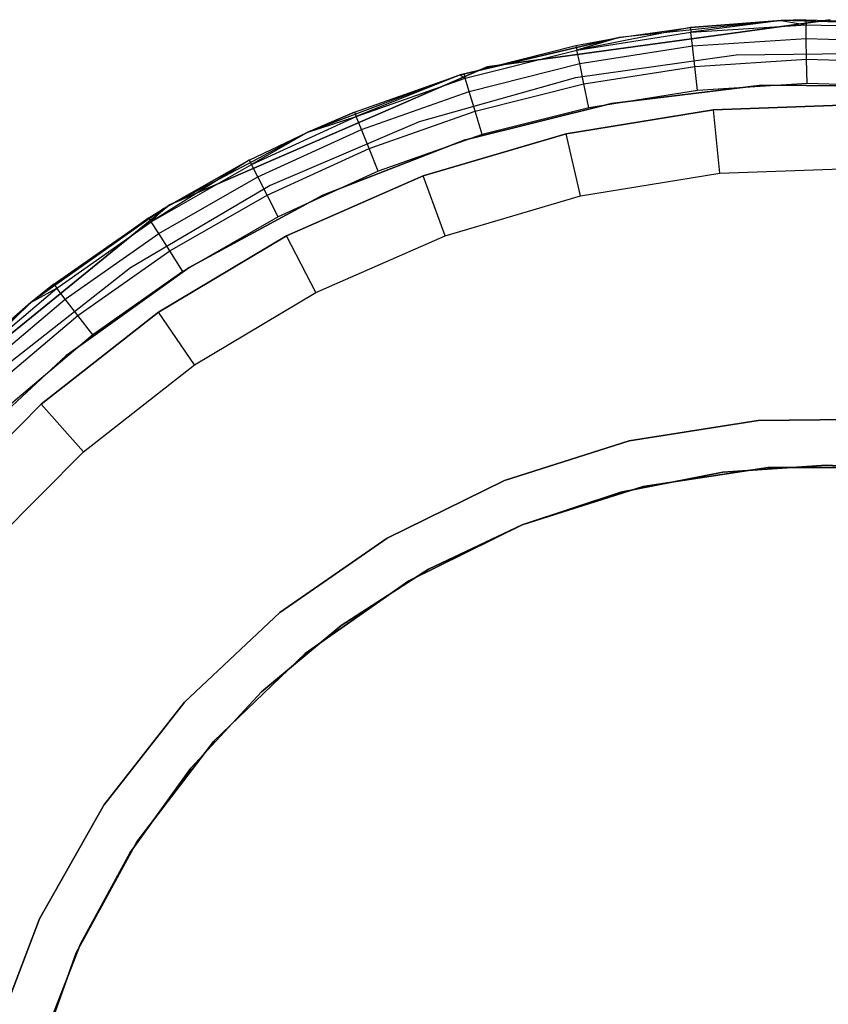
# Model space of a CAD drawing. Extents: x 0.1 to 15.8, y -7.9 to 7.9.
# Tile 13 of 17: x 6.9 to 8, y 0.4 to 1.6. Entities that reach past the tile are written whole.
import ezdxf

# ---------------------------------------------------------------- set-up
doc = ezdxf.new("R2010")
doc.units = 0
doc.header["$MEASUREMENT"] = 0
doc.layers.get('0').update_dxf_attribs({"color": 13, "linetype": 'CONTINUOUS'})

# ---------------------------------------------------------------- blocks, each defined once
blk = doc.blocks.new('CZ_0022__330X330X1200_PM_2')
at = {"color": 0}
for p, q in [((7.5279, 1.5164, 0.805), (7.9528, 1.5748, 0.805)), ((7.9528, 1.5748, 0.7263), (7.5279, 1.5164, 0.7263)), ((7.9528, 1.5748, 0.7263), (7.5279, 1.5164, 0.7263)), ((7.5279, 1.5164, 0.805), (7.9528, 1.5748, 0.805)), ((7.8919, 1.5736, 0.7263), (7.6912, 1.5529, 0.7263)), ((7.8919, 1.5736, 0.7263), (7.6912, 1.5529, 0.7263)), ((7.8919, 1.5736, 0.7263), (7.7796, 1.5653, 1.8287)), ((7.7796, 1.5653, 1.8287), (7.8919, 1.5736, 1.8287)), ((7.8919, 1.5736, 0.7263), (7.7796, 1.5653, 1.8287)), ((7.7796, 1.5653, 1.8287), (7.8919, 1.5736, 1.8287)), ((7.8919, 1.5736, 1.8287), (7.7802, 1.5593, 1.8588)), ((7.8919, 1.5736, 1.8287), (7.7802, 1.5593, 1.8588)), ((7.8919, 1.5736, 1.8287), (7.9226, 1.5745, 1.8287)), ((7.9226, 1.5745, 1.8287), (7.8919, 1.5736, 0.7263)), ((7.9226, 1.5745, 1.8287), (7.8919, 1.5736, 0.7263)), ((7.8919, 1.5736, 1.8287), (7.9226, 1.5745, 1.8287)), ((7.8919, 1.5736, 1.8287), (7.8919, 1.5736, 0.7263)), ((7.8919, 1.5736, 1.8287), (7.8919, 1.5736, 0.7263)), ((8.0936, 1.5685, 0.7263), (7.8919, 1.5736, 0.7263)), ((8.0936, 1.5685, 0.7263), (7.8919, 1.5736, 0.7263)), ((7.8919, 1.5736, 1.8287), (7.9227, 1.5685, 1.8588)), ((7.8919, 1.5736, 1.8287), (7.9227, 1.5685, 1.8588)), ((7.9226, 1.5745, 1.8287), (8.0659, 1.5707, 1.8287)), ((7.9226, 1.5745, 1.8287), (8.0659, 1.5707, 1.8287)), ((7.9226, 1.5745, 1.8287), (7.9227, 1.5685, 1.8588)), ((7.9226, 1.5745, 1.8287), (7.9227, 1.5685, 1.8588)), ((7.7796, 1.5653, 1.8287), (7.6391, 1.5371, 1.8588)), ((7.7796, 1.5653, 1.8287), (7.6391, 1.5371, 1.8588)), ((7.6912, 1.5529, 0.7263), (7.7796, 1.5653, 1.8287)), ((7.6912, 1.5529, 0.7263), (7.7796, 1.5653, 1.8287)), ((7.6912, 1.5529, 1.8287), (7.7796, 1.5653, 1.8287)), ((7.6912, 1.5529, 1.8287), (7.7796, 1.5653, 1.8287)), ((7.7796, 1.5653, 1.8287), (7.7802, 1.5593, 1.8588)), ((7.7796, 1.5653, 1.8287), (7.7802, 1.5593, 1.8588)), ((7.7802, 1.5593, 1.8588), (7.9227, 1.5685, 1.8588)), ((7.7802, 1.5593, 1.8588), (7.9227, 1.5685, 1.8588)), ((7.9227, 1.5685, 1.8588), (8.0655, 1.5648, 1.8588)), ((7.9231, 1.5515, 1.8843), (7.9227, 1.5685, 1.8588)), ((7.9227, 1.5685, 1.8588), (8.0655, 1.5648, 1.8588)), ((7.9231, 1.5515, 1.8843), (7.9227, 1.5685, 1.8588)), ((7.4947, 1.5067, 1.8287), (7.6912, 1.5529, 0.7263)), ((7.6912, 1.5529, 0.7263), (7.4947, 1.5067, 0.7263)), ((7.4947, 1.5067, 1.8287), (7.6912, 1.5529, 0.7263)), ((7.6912, 1.5529, 0.7263), (7.4947, 1.5067, 0.7263)), ((7.4989, 1.508, 1.8287), (7.6912, 1.5529, 0.7263)), ((7.4989, 1.508, 1.8287), (7.6912, 1.5529, 0.7263)), ((7.6379, 1.543, 1.8287), (7.6912, 1.5529, 0.7263)), ((7.6379, 1.543, 1.8287), (7.6912, 1.5529, 0.7263)), ((7.6379, 1.543, 1.8287), (7.6912, 1.5529, 1.8287)), ((7.6379, 1.543, 1.8287), (7.6912, 1.5529, 1.8287)), ((7.6391, 1.5371, 1.8588), (7.7802, 1.5593, 1.8588)), ((7.6391, 1.5371, 1.8588), (7.7802, 1.5593, 1.8588)), ((7.6912, 1.5529, 1.8287), (7.6391, 1.5371, 1.8588)), ((7.6912, 1.5529, 1.8287), (7.6391, 1.5371, 1.8588)), ((7.6912, 1.5529, 0.7263), (7.6912, 1.5529, 1.8287)), ((7.6912, 1.5529, 0.7263), (7.6912, 1.5529, 1.8287)), ((7.7821, 1.5423, 1.8843), (7.7802, 1.5593, 1.8588)), ((7.7821, 1.5423, 1.8843), (7.7802, 1.5593, 1.8588)), ((7.7821, 1.5423, 1.8843), (7.9231, 1.5515, 1.8843)), ((7.7821, 1.5423, 1.8843), (7.9231, 1.5515, 1.8843)), ((7.9231, 1.5515, 1.8843), (8.0643, 1.5477, 1.8843)), ((7.9235, 1.5259, 1.9014), (7.9231, 1.5515, 1.8843)), ((7.9231, 1.5515, 1.8843), (8.0643, 1.5477, 1.8843)), ((7.9235, 1.5259, 1.9014), (7.9231, 1.5515, 1.8843)), ((7.4989, 1.508, 1.8287), (7.6379, 1.543, 1.8287)), ((7.4989, 1.508, 1.8287), (7.6379, 1.543, 1.8287)), ((7.5007, 1.5023, 1.8588), (7.6391, 1.5371, 1.8588)), ((7.5007, 1.5023, 1.8588), (7.6391, 1.5371, 1.8588)), ((7.6379, 1.543, 1.8287), (7.6391, 1.5371, 1.8588)), ((7.6379, 1.543, 1.8287), (7.6391, 1.5371, 1.8588)), ((7.6426, 1.5204, 1.8843), (7.6391, 1.5371, 1.8588)), ((7.6426, 1.5204, 1.8843), (7.6391, 1.5371, 1.8588)), ((7.6426, 1.5204, 1.8843), (7.7821, 1.5423, 1.8843)), ((7.6426, 1.5204, 1.8843), (7.7821, 1.5423, 1.8843)), ((7.7849, 1.5169, 1.9014), (7.7821, 1.5423, 1.8843)), ((7.7849, 1.5169, 1.9014), (7.7821, 1.5423, 1.8843)), ((7.8361, 1.531, 0.7263), (7.6373, 1.5027, 0.7263)), ((7.8361, 1.531, 0.7263), (7.6373, 1.5027, 0.7263)), ((7.8361, 1.531, 1.868), (7.6373, 1.5027, 1.868)), ((7.8361, 1.531, 1.868), (7.6373, 1.5027, 1.868)), ((7.7849, 1.5169, 1.9014), (7.9235, 1.5259, 1.9014)), ((7.7849, 1.5169, 1.9014), (7.9235, 1.5259, 1.9014)), ((8.0369, 1.5331, 0.7263), (7.8361, 1.531, 0.7263)), ((8.0369, 1.5331, 0.7263), (7.8361, 1.531, 0.7263)), ((8.0369, 1.5331, 1.868), (7.8361, 1.531, 1.868)), ((8.0369, 1.5331, 1.868), (7.8361, 1.531, 1.868)), ((7.8361, 1.531, 0.7263), (7.8361, 1.531, 1.868)), ((7.8361, 1.531, 0.7263), (7.8361, 1.531, 1.868)), ((7.9235, 1.5259, 1.9014), (8.0624, 1.5222, 1.9014)), ((7.9241, 1.4958, 1.9074), (7.9235, 1.5259, 1.9014)), ((7.9235, 1.5259, 1.9014), (8.0624, 1.5222, 1.9014)), ((7.9241, 1.4958, 1.9074), (7.9235, 1.5259, 1.9014)), ((7.1345, 1.3455, 0.805), (7.5279, 1.5164, 0.805)), ((7.5279, 1.5164, 0.7263), (7.1345, 1.3455, 0.7263)), ((7.5279, 1.5164, 0.7263), (7.1345, 1.3455, 0.7263)), ((7.1345, 1.3455, 0.805), (7.5279, 1.5164, 0.805)), ((7.5056, 1.4859, 1.8843), (7.6426, 1.5204, 1.8843)), ((7.5056, 1.4859, 1.8843), (7.6426, 1.5204, 1.8843)), ((7.5279, 1.5164, 0.7263), (7.5279, 1.5164, 0.805)), ((7.5279, 1.5164, 0.7263), (7.5279, 1.5164, 0.805)), ((7.6477, 1.4954, 1.9014), (7.6426, 1.5204, 1.8843)), ((7.6477, 1.4954, 1.9014), (7.6426, 1.5204, 1.8843)), ((7.6477, 1.4954, 1.9014), (7.7849, 1.5169, 1.9014)), ((7.6477, 1.4954, 1.9014), (7.7849, 1.5169, 1.9014)), ((7.7882, 1.487, 1.9074), (7.7849, 1.5169, 1.9014)), ((7.7882, 1.487, 1.9074), (7.7849, 1.5169, 1.9014)), ((7.4947, 1.5067, 0.7263), (7.3058, 1.4358, 0.7263)), ((7.4947, 1.5067, 0.7263), (7.3058, 1.4358, 0.7263)), ((7.3637, 1.4605, 1.8287), (7.4947, 1.5067, 0.7263)), ((7.3637, 1.4605, 1.8287), (7.4947, 1.5067, 0.7263)), ((7.3637, 1.4605, 1.8287), (7.4947, 1.5067, 1.8287)), ((7.3637, 1.4605, 1.8287), (7.4947, 1.5067, 1.8287)), ((7.4947, 1.5067, 1.8287), (7.3659, 1.4549, 1.8588)), ((7.4947, 1.5067, 1.8287), (7.3659, 1.4549, 1.8588)), ((7.3659, 1.4549, 1.8588), (7.5007, 1.5023, 1.8588)), ((7.3659, 1.4549, 1.8588), (7.5007, 1.5023, 1.8588)), ((7.6373, 1.5027, 0.7263), (7.4438, 1.4486, 0.7263)), ((7.6373, 1.5027, 0.7263), (7.4438, 1.4486, 0.7263)), ((7.6373, 1.5027, 1.868), (7.4438, 1.4486, 1.868)), ((7.6373, 1.5027, 1.868), (7.4438, 1.4486, 1.868)), ((7.4947, 1.5067, 1.8287), (7.4989, 1.508, 1.8287)), ((7.4947, 1.5067, 1.8287), (7.4989, 1.508, 1.8287)), ((7.4947, 1.5067, 1.8287), (7.4947, 1.5067, 0.7263)), ((7.4947, 1.5067, 1.8287), (7.4947, 1.5067, 0.7263)), ((7.4947, 1.5067, 1.8287), (7.5007, 1.5023, 1.8588)), ((7.4947, 1.5067, 1.8287), (7.5007, 1.5023, 1.8588)), ((7.4989, 1.508, 1.8287), (7.5007, 1.5023, 1.8588)), ((7.4989, 1.508, 1.8287), (7.5007, 1.5023, 1.8588)), ((7.5056, 1.4859, 1.8843), (7.5007, 1.5023, 1.8588)), ((7.5056, 1.4859, 1.8843), (7.5007, 1.5023, 1.8588)), ((7.6373, 1.5027, 0.7263), (7.6373, 1.5027, 1.868)), ((7.6373, 1.5027, 0.7263), (7.6373, 1.5027, 1.868)), ((7.5129, 1.4615, 1.9014), (7.6477, 1.4954, 1.9014)), ((7.5129, 1.4615, 1.9014), (7.6477, 1.4954, 1.9014)), ((7.6537, 1.4659, 1.9074), (7.6477, 1.4954, 1.9014)), ((7.6537, 1.4659, 1.9074), (7.6477, 1.4954, 1.9014)), ((7.7882, 1.487, 1.9074), (7.6537, 1.4659, 1.9074)), ((7.7882, 1.487, 1.9074), (7.6537, 1.4659, 1.9074)), ((7.8682, 1.4937, 1.6754), (7.6817, 1.4713, 1.6754)), ((7.6817, 1.4713, 1.7147), (7.8682, 1.4937, 1.7147)), ((7.8682, 1.4937, 1.6754), (7.6817, 1.4713, 1.6754)), ((7.6817, 1.4713, 1.7147), (7.8682, 1.4937, 1.7147)), ((7.9241, 1.4958, 1.9074), (7.7882, 1.487, 1.9074)), ((7.9241, 1.4958, 1.9074), (7.7882, 1.487, 1.9074)), ((8.0561, 1.4925, 1.6754), (7.8682, 1.4937, 1.6754)), ((7.8682, 1.4937, 1.6754), (7.8682, 1.4937, 1.7147)), ((7.8682, 1.4937, 1.7147), (8.0561, 1.4925, 1.7147)), ((7.8682, 1.4937, 1.6754), (7.8682, 1.4937, 1.7147)), ((8.0561, 1.4925, 1.6754), (7.8682, 1.4937, 1.6754)), ((7.8682, 1.4937, 1.7147), (8.0561, 1.4925, 1.7147)), ((8.0603, 1.4922, 1.9074), (7.9241, 1.4958, 1.9074)), ((8.0603, 1.4922, 1.9074), (7.9241, 1.4958, 1.9074)), ((7.3723, 1.4391, 1.8843), (7.5056, 1.4859, 1.8843)), ((7.3723, 1.4391, 1.8843), (7.5056, 1.4859, 1.8843)), ((7.5129, 1.4615, 1.9014), (7.5056, 1.4859, 1.8843)), ((7.5129, 1.4615, 1.9014), (7.5056, 1.4859, 1.8843)), ((7.6817, 1.4713, 1.6754), (7.4994, 1.4257, 1.6754)), ((7.4994, 1.4257, 1.7147), (7.6817, 1.4713, 1.7147)), ((7.6817, 1.4713, 1.6754), (7.4994, 1.4257, 1.6754)), ((7.4994, 1.4257, 1.7147), (7.6817, 1.4713, 1.7147)), ((7.6537, 1.4659, 1.9074), (7.5216, 1.4326, 1.9074)), ((7.6537, 1.4659, 1.9074), (7.5216, 1.4326, 1.9074)), ((7.8082, 1.4634, 0.5927), (7.6259, 1.4337, 0.5927)), ((7.6259, 1.4337, 1.0651), (7.8082, 1.4634, 1.0651)), ((7.6259, 1.4337, 1.0651), (7.8082, 1.4634, 1.0651)), ((7.8082, 1.4634, 0.5927), (7.6259, 1.4337, 0.5927)), ((7.6817, 1.4713, 1.6754), (7.6817, 1.4713, 1.7147)), ((7.6817, 1.4713, 1.6754), (7.6817, 1.4713, 1.7147)), ((7.9927, 1.4699, 0.5927), (7.8082, 1.4634, 0.5927)), ((7.8082, 1.4634, 1.0651), (7.9927, 1.4699, 1.0651)), ((7.8082, 1.4634, 1.0651), (7.9927, 1.4699, 1.0651)), ((7.9927, 1.4699, 0.5927), (7.8082, 1.4634, 0.5927)), ((7.8082, 1.4634, 0.5927), (7.8082, 1.4634, 1.0651)), ((7.8082, 1.4634, 0.5927), (7.8082, 1.4634, 1.0651)), ((7.8159, 1.385, 0.5139), (7.8082, 1.4634, 0.5927)), ((7.8159, 1.385, 0.5139), (7.8082, 1.4634, 0.5927)), ((7.2361, 1.3955, 1.8588), (7.3659, 1.4549, 1.8588)), ((7.2361, 1.3955, 1.8588), (7.3659, 1.4549, 1.8588)), ((7.3058, 1.4358, 1.8287), (7.3637, 1.4605, 1.8287)), ((7.3637, 1.4605, 1.8287), (7.3058, 1.4358, 0.7263)), ((7.3637, 1.4605, 1.8287), (7.3058, 1.4358, 0.7263)), ((7.3058, 1.4358, 1.8287), (7.3637, 1.4605, 1.8287)), ((7.3058, 1.4358, 1.8287), (7.3659, 1.4549, 1.8588)), ((7.3058, 1.4358, 1.8287), (7.3659, 1.4549, 1.8588)), ((7.3637, 1.4605, 1.8287), (7.3659, 1.4549, 1.8588)), ((7.3637, 1.4605, 1.8287), (7.3659, 1.4549, 1.8588)), ((7.3723, 1.4391, 1.8843), (7.3659, 1.4549, 1.8588)), ((7.3723, 1.4391, 1.8843), (7.3659, 1.4549, 1.8588)), ((7.3819, 1.4154, 1.9014), (7.5129, 1.4615, 1.9014)), ((7.3819, 1.4154, 1.9014), (7.5129, 1.4615, 1.9014)), ((7.5216, 1.4326, 1.9074), (7.5129, 1.4615, 1.9014)), ((7.5216, 1.4326, 1.9074), (7.5129, 1.4615, 1.9014)), ((7.2439, 1.3803, 1.8843), (7.3723, 1.4391, 1.8843)), ((7.2439, 1.3803, 1.8843), (7.3723, 1.4391, 1.8843)), ((7.4438, 1.4486, 0.7263), (7.2591, 1.3698, 0.7263)), ((7.4438, 1.4486, 0.7263), (7.2591, 1.3698, 0.7263)), ((7.4438, 1.4486, 1.868), (7.2591, 1.3698, 1.868)), ((7.4438, 1.4486, 1.868), (7.2591, 1.3698, 1.868)), ((7.3819, 1.4154, 1.9014), (7.3723, 1.4391, 1.8843)), ((7.3819, 1.4154, 1.9014), (7.3723, 1.4391, 1.8843)), ((7.4438, 1.4486, 0.7263), (7.4438, 1.4486, 1.868)), ((7.4438, 1.4486, 0.7263), (7.4438, 1.4486, 1.868)), ((7.3058, 1.4358, 0.7263), (7.1275, 1.3413, 0.7263)), ((7.3058, 1.4358, 0.7263), (7.1275, 1.3413, 0.7263)), ((7.2333, 1.4009, 1.8287), (7.3058, 1.4358, 0.7263)), ((7.2333, 1.4009, 1.8287), (7.3058, 1.4358, 1.8287)), ((7.2333, 1.4009, 1.8287), (7.3058, 1.4358, 0.7263)), ((7.2333, 1.4009, 1.8287), (7.3058, 1.4358, 1.8287)), ((7.3058, 1.4358, 1.8287), (7.2361, 1.3955, 1.8588)), ((7.3058, 1.4358, 1.8287), (7.2361, 1.3955, 1.8588)), ((7.3058, 1.4358, 1.8287), (7.3058, 1.4358, 0.7263)), ((7.3058, 1.4358, 1.8287), (7.3058, 1.4358, 0.7263)), ((7.4994, 1.4257, 1.6754), (7.3243, 1.3577, 1.6754)), ((7.3243, 1.3577, 1.7147), (7.4994, 1.4257, 1.7147)), ((7.4994, 1.4257, 1.6754), (7.3243, 1.3577, 1.6754)), ((7.3243, 1.3577, 1.7147), (7.4994, 1.4257, 1.7147)), ((7.5216, 1.4326, 1.9074), (7.3931, 1.3875, 1.9074)), ((7.5216, 1.4326, 1.9074), (7.3931, 1.3875, 1.9074)), ((7.6259, 1.4337, 0.5927), (7.4488, 1.3814, 0.5927)), ((7.4488, 1.3814, 1.0651), (7.6259, 1.4337, 1.0651)), ((7.4488, 1.3814, 1.0651), (7.6259, 1.4337, 1.0651)), ((7.6259, 1.4337, 0.5927), (7.4488, 1.3814, 0.5927)), ((7.4994, 1.4257, 1.6754), (7.4994, 1.4257, 1.7147)), ((7.4994, 1.4257, 1.6754), (7.4994, 1.4257, 1.7147)), ((7.6259, 1.4337, 0.5927), (7.6259, 1.4337, 1.0651)), ((7.6259, 1.4337, 0.5927), (7.6259, 1.4337, 1.0651)), ((7.6434, 1.3569, 0.5139), (7.6259, 1.4337, 0.5927)), ((7.6434, 1.3569, 0.5139), (7.6259, 1.4337, 0.5927)), ((7.2555, 1.3576, 1.9014), (7.3819, 1.4154, 1.9014)), ((7.2555, 1.3576, 1.9014), (7.3819, 1.4154, 1.9014)), ((7.3931, 1.3875, 1.9074), (7.3819, 1.4154, 1.9014)), ((7.3931, 1.3875, 1.9074), (7.3819, 1.4154, 1.9014)), ((7.2333, 1.4009, 1.8287), (7.1121, 1.3246, 1.8588)), ((7.2333, 1.4009, 1.8287), (7.1121, 1.3246, 1.8588)), ((7.1121, 1.3246, 1.8588), (7.2361, 1.3955, 1.8588)), ((7.1121, 1.3246, 1.8588), (7.2361, 1.3955, 1.8588)), ((7.1275, 1.3413, 1.8287), (7.2333, 1.4009, 1.8287)), ((7.2333, 1.4009, 1.8287), (7.1275, 1.3413, 0.7263)), ((7.2333, 1.4009, 1.8287), (7.1275, 1.3413, 0.7263)), ((7.1275, 1.3413, 1.8287), (7.2333, 1.4009, 1.8287)), ((7.2333, 1.4009, 1.8287), (7.2361, 1.3955, 1.8588)), ((7.2333, 1.4009, 1.8287), (7.2361, 1.3955, 1.8588)), ((7.2439, 1.3803, 1.8843), (7.2361, 1.3955, 1.8588)), ((7.2439, 1.3803, 1.8843), (7.2361, 1.3955, 1.8588)), ((7.8159, 1.385, 0.5139), (7.9906, 1.3912, 0.5139)), ((7.8159, 1.385, 0.5139), (7.9906, 1.3912, 0.5139)), ((7.1213, 1.3102, 1.8843), (7.2439, 1.3803, 1.8843)), ((7.1213, 1.3102, 1.8843), (7.2439, 1.3803, 1.8843)), ((7.2555, 1.3576, 1.9014), (7.2439, 1.3803, 1.8843)), ((7.2555, 1.3576, 1.9014), (7.2439, 1.3803, 1.8843)), ((7.3931, 1.3875, 1.9074), (7.2693, 1.3308, 1.9074)), ((7.3931, 1.3875, 1.9074), (7.2693, 1.3308, 1.9074)), ((7.4488, 1.3814, 0.5927), (7.2797, 1.3074, 0.5927)), ((7.2797, 1.3074, 1.0651), (7.4488, 1.3814, 1.0651)), ((7.2797, 1.3074, 1.0651), (7.4488, 1.3814, 1.0651)), ((7.4488, 1.3814, 0.5927), (7.2797, 1.3074, 0.5927)), ((7.4488, 1.3814, 0.5927), (7.4488, 1.3814, 1.0651)), ((7.4488, 1.3814, 0.5927), (7.4488, 1.3814, 1.0651)), ((7.4758, 1.3075, 0.5139), (7.4488, 1.3814, 0.5927)), ((7.4758, 1.3075, 0.5139), (7.4488, 1.3814, 0.5927)), ((7.6434, 1.3569, 0.5139), (7.8159, 1.385, 0.5139)), ((7.6434, 1.3569, 0.5139), (7.8159, 1.385, 0.5139)), ((7.2591, 1.3698, 0.7263), (7.0862, 1.2676, 0.7263)), ((7.2591, 1.3698, 0.7263), (7.0862, 1.2676, 0.7263)), ((7.2591, 1.3698, 1.868), (7.0862, 1.2676, 1.868)), ((7.2591, 1.3698, 1.868), (7.0862, 1.2676, 1.868)), ((7.2591, 1.3698, 0.7263), (7.2591, 1.3698, 1.868)), ((7.2591, 1.3698, 0.7263), (7.2591, 1.3698, 1.868)), ((7.135, 1.2886, 1.9014), (7.2555, 1.3576, 1.9014)), ((7.135, 1.2886, 1.9014), (7.2555, 1.3576, 1.9014)), ((7.3243, 1.3577, 1.6754), (7.1591, 1.2682, 1.6754)), ((7.1591, 1.2682, 1.7147), (7.3243, 1.3577, 1.7147)), ((7.3243, 1.3577, 1.6754), (7.1591, 1.2682, 1.6754)), ((7.1591, 1.2682, 1.7147), (7.3243, 1.3577, 1.7147)), ((7.2693, 1.3308, 1.9074), (7.2555, 1.3576, 1.9014)), ((7.2693, 1.3308, 1.9074), (7.2555, 1.3576, 1.9014)), ((7.3243, 1.3577, 1.6754), (7.3243, 1.3577, 1.7147)), ((7.3243, 1.3577, 1.6754), (7.3243, 1.3577, 1.7147)), ((7.4758, 1.3075, 0.5139), (7.6434, 1.3569, 0.5139)), ((7.4758, 1.3075, 0.5139), (7.6434, 1.3569, 0.5139)), ((6.8018, 1.0749, 0.805), (7.1345, 1.3455, 0.805)), ((7.1345, 1.3455, 0.7263), (6.8018, 1.0749, 0.7263)), ((7.1345, 1.3455, 0.7263), (6.8018, 1.0749, 0.7263)), ((6.8018, 1.0749, 0.805), (7.1345, 1.3455, 0.805)), ((7.1275, 1.3413, 0.7263), (6.9628, 1.2247, 0.7263)), ((7.1275, 1.3413, 0.7263), (6.9628, 1.2247, 0.7263)), ((7.1089, 1.3296, 1.8287), (7.1275, 1.3413, 0.7263)), ((7.1089, 1.3296, 1.8287), (7.1275, 1.3413, 1.8287)), ((7.1089, 1.3296, 1.8287), (7.1275, 1.3413, 0.7263)), ((7.1089, 1.3296, 1.8287), (7.1275, 1.3413, 1.8287)), ((7.1275, 1.3413, 1.8287), (7.1121, 1.3246, 1.8588)), ((7.1275, 1.3413, 1.8287), (7.1121, 1.3246, 1.8588)), ((7.1275, 1.3413, 1.8287), (7.1275, 1.3413, 0.7263)), ((7.1275, 1.3413, 1.8287), (7.1275, 1.3413, 0.7263)), ((7.1345, 1.3455, 0.7263), (7.1345, 1.3455, 0.805)), ((7.1345, 1.3455, 0.7263), (7.1345, 1.3455, 0.805)), ((7.1089, 1.3296, 1.8287), (6.9628, 1.2247, 0.7263)), ((7.1089, 1.3296, 1.8287), (6.9628, 1.2247, 0.7263)), ((6.9915, 1.2474, 1.8287), (7.1089, 1.3296, 1.8287)), ((6.9915, 1.2474, 1.8287), (7.1089, 1.3296, 1.8287)), ((7.1089, 1.3296, 1.8287), (7.1121, 1.3246, 1.8588)), ((7.1089, 1.3296, 1.8287), (7.1121, 1.3246, 1.8588)), ((7.2693, 1.3308, 1.9074), (7.1511, 1.2632, 1.9074)), ((7.2693, 1.3308, 1.9074), (7.1511, 1.2632, 1.9074)), ((6.9952, 1.2426, 1.8588), (7.1121, 1.3246, 1.8588)), ((6.9952, 1.2426, 1.8588), (7.1121, 1.3246, 1.8588)), ((7.1213, 1.3102, 1.8843), (7.1121, 1.3246, 1.8588)), ((7.1213, 1.3102, 1.8843), (7.1121, 1.3246, 1.8588)), ((7.0056, 1.2291, 1.8843), (7.1213, 1.3102, 1.8843)), ((7.0056, 1.2291, 1.8843), (7.1213, 1.3102, 1.8843)), ((7.2797, 1.3074, 0.5927), (7.1211, 1.2127, 0.5927)), ((7.1211, 1.2127, 1.0651), (7.2797, 1.3074, 1.0651)), ((7.1211, 1.2127, 1.0651), (7.2797, 1.3074, 1.0651)), ((7.2797, 1.3074, 0.5927), (7.1211, 1.2127, 0.5927)), ((7.135, 1.2886, 1.9014), (7.1213, 1.3102, 1.8843)), ((7.135, 1.2886, 1.9014), (7.1213, 1.3102, 1.8843)), ((7.2797, 1.3074, 0.5927), (7.2797, 1.3074, 1.0651)), ((7.2797, 1.3074, 0.5927), (7.2797, 1.3074, 1.0651)), ((7.3157, 1.2374, 0.5139), (7.2797, 1.3074, 0.5927)), ((7.3157, 1.2374, 0.5139), (7.2797, 1.3074, 0.5927)), ((7.3157, 1.2374, 0.5139), (7.4758, 1.3075, 0.5139)), ((7.3157, 1.2374, 0.5139), (7.4758, 1.3075, 0.5139)), ((7.0212, 1.2089, 1.9014), (7.135, 1.2886, 1.9014)), ((7.0212, 1.2089, 1.9014), (7.135, 1.2886, 1.9014)), ((7.1511, 1.2632, 1.9074), (7.135, 1.2886, 1.9014)), ((7.1511, 1.2632, 1.9074), (7.135, 1.2886, 1.9014)), ((7.0862, 1.2676, 0.7263), (6.9282, 1.1436, 0.7263)), ((7.0862, 1.2676, 0.7263), (6.9282, 1.1436, 0.7263)), ((7.0862, 1.2676, 1.868), (6.9282, 1.1436, 1.868)), ((7.0862, 1.2676, 1.868), (6.9282, 1.1436, 1.868)), ((7.1591, 1.2682, 1.6754), (7.0064, 1.1587, 1.6754)), ((7.0064, 1.1587, 1.7147), (7.1591, 1.2682, 1.7147)), ((7.1591, 1.2682, 1.6754), (7.0064, 1.1587, 1.6754)), ((7.0064, 1.1587, 1.7147), (7.1591, 1.2682, 1.7147)), ((7.0862, 1.2676, 0.7263), (7.0862, 1.2676, 1.868)), ((7.0862, 1.2676, 0.7263), (7.0862, 1.2676, 1.868)), ((7.1591, 1.2682, 1.6754), (7.1591, 1.2682, 1.7147)), ((7.1591, 1.2682, 1.6754), (7.1591, 1.2682, 1.7147)), ((7.1511, 1.2632, 1.9074), (7.0396, 1.185, 1.9074)), ((7.1511, 1.2632, 1.9074), (7.0396, 1.185, 1.9074)), ((6.9628, 1.2247, 1.8287), (6.9915, 1.2474, 1.8287)), ((6.9915, 1.2474, 1.8287), (6.9628, 1.2247, 0.7263)), ((6.9915, 1.2474, 1.8287), (6.9628, 1.2247, 0.7263)), ((6.9628, 1.2247, 1.8287), (6.9915, 1.2474, 1.8287)), ((6.9915, 1.2474, 1.8287), (6.9952, 1.2426, 1.8588)), ((6.9915, 1.2474, 1.8287), (6.9952, 1.2426, 1.8588)), ((6.8861, 1.1504, 1.8588), (6.9952, 1.2426, 1.8588)), ((6.8861, 1.1504, 1.8588), (6.9952, 1.2426, 1.8588)), ((6.9628, 1.2247, 1.8287), (6.9952, 1.2426, 1.8588)), ((6.9628, 1.2247, 1.8287), (6.9952, 1.2426, 1.8588)), ((7.0056, 1.2291, 1.8843), (6.9952, 1.2426, 1.8588)), ((7.0056, 1.2291, 1.8843), (6.9952, 1.2426, 1.8588)), ((7.1656, 1.1478, 0.5139), (7.3157, 1.2374, 0.5139)), ((7.1656, 1.1478, 0.5139), (7.3157, 1.2374, 0.5139)), ((6.9628, 1.2247, 0.7263), (6.8143, 1.0881, 0.7263)), ((6.9628, 1.2247, 0.7263), (6.8143, 1.0881, 0.7263)), ((6.9628, 1.2247, 0.7263), (6.8821, 1.1548, 1.8287)), ((6.8821, 1.1548, 1.8287), (6.9628, 1.2247, 1.8287)), ((6.9628, 1.2247, 0.7263), (6.8821, 1.1548, 1.8287)), ((6.8821, 1.1548, 1.8287), (6.9628, 1.2247, 1.8287)), ((6.9628, 1.2247, 1.8287), (6.8861, 1.1504, 1.8588)), ((6.9628, 1.2247, 1.8287), (6.8861, 1.1504, 1.8588)), ((6.8977, 1.1379, 1.8843), (7.0056, 1.2291, 1.8843)), ((6.8977, 1.1379, 1.8843), (7.0056, 1.2291, 1.8843)), ((6.9628, 1.2247, 1.8287), (6.9628, 1.2247, 0.7263)), ((6.9628, 1.2247, 1.8287), (6.9628, 1.2247, 0.7263)), ((7.0212, 1.2089, 1.9014), (7.0056, 1.2291, 1.8843)), ((7.0212, 1.2089, 1.9014), (7.0056, 1.2291, 1.8843)), ((6.9151, 1.1192, 1.9014), (7.0212, 1.2089, 1.9014)), ((6.9151, 1.1192, 1.9014), (7.0212, 1.2089, 1.9014)), ((7.1211, 1.2127, 0.5927), (6.9757, 1.0989, 0.5927)), ((6.9757, 1.0989, 1.0651), (7.1211, 1.2127, 1.0651)), ((6.9757, 1.0989, 1.0651), (7.1211, 1.2127, 1.0651)), ((7.1211, 1.2127, 0.5927), (6.9757, 1.0989, 0.5927)), ((7.0396, 1.185, 1.9074), (7.0212, 1.2089, 1.9014)), ((7.0396, 1.185, 1.9074), (7.0212, 1.2089, 1.9014)), ((7.1211, 1.2127, 0.5927), (7.1211, 1.2127, 1.0651)), ((7.1211, 1.2127, 0.5927), (7.1211, 1.2127, 1.0651)), ((7.1656, 1.1478, 0.5139), (7.1211, 1.2127, 0.5927)), ((7.1656, 1.1478, 0.5139), (7.1211, 1.2127, 0.5927)), ((7.0396, 1.185, 1.9074), (6.9356, 1.0971, 1.9074)), ((7.0396, 1.185, 1.9074), (6.9356, 1.0971, 1.9074)), ((7.0064, 1.1587, 1.6754), (6.8687, 1.031, 1.6754)), ((6.8687, 1.031, 1.7147), (7.0064, 1.1587, 1.7147)), ((7.0064, 1.1587, 1.6754), (6.8687, 1.031, 1.6754)), ((6.8687, 1.031, 1.7147), (7.0064, 1.1587, 1.7147)), ((7.0064, 1.1587, 1.6754), (7.0064, 1.1587, 1.7147)), ((7.0064, 1.1587, 1.6754), (7.0064, 1.1587, 1.7147)), ((7.028, 1.0401, 0.5139), (7.1656, 1.1478, 0.5139)), ((7.028, 1.0401, 0.5139), (7.1656, 1.1478, 0.5139)), ((6.9757, 1.0989, 0.5927), (6.8456, 0.9678, 0.5927)), ((6.8456, 0.9678, 1.0651), (6.9757, 1.0989, 1.0651)), ((6.8456, 0.9678, 1.0651), (6.9757, 1.0989, 1.0651)), ((6.9757, 1.0989, 0.5927), (6.8456, 0.9678, 0.5927)), ((6.9757, 1.0989, 0.5927), (6.9757, 1.0989, 1.0651)), ((6.9757, 1.0989, 0.5927), (6.9757, 1.0989, 1.0651)), ((7.028, 1.0401, 0.5139), (6.9757, 1.0989, 0.5927)), ((7.028, 1.0401, 0.5139), (6.9757, 1.0989, 0.5927)), ((7.7037, 1.0536, 48.9153), (7.8635, 1.079, 48.9153)), ((7.8635, 1.079, 51.9074), (7.7037, 1.0536, 51.9074)), ((7.7037, 1.0536, 48.9153), (7.8635, 1.079, 48.9153)), ((7.8635, 1.079, 51.9074), (7.7037, 1.0536, 51.9074)), ((7.8635, 1.079, 48.9153), (8.0253, 1.0802, 48.9153)), ((8.0253, 1.0802, 51.9074), (7.8635, 1.079, 51.9074)), ((7.8635, 1.079, 48.9153), (8.0253, 1.0802, 48.9153)), ((8.0253, 1.0802, 51.9074), (7.8635, 1.079, 51.9074)), ((7.8635, 1.079, 48.9153), (7.8635, 1.079, 51.9074)), ((7.8635, 1.079, 48.9153), (7.8635, 1.079, 51.9074)), ((7.5494, 1.0047, 48.9153), (7.7037, 1.0536, 48.9153)), ((7.7037, 1.0536, 51.9074), (7.5494, 1.0047, 51.9074)), ((7.5494, 1.0047, 48.9153), (7.7037, 1.0536, 48.9153)), ((7.7037, 1.0536, 51.9074), (7.5494, 1.0047, 51.9074)), ((7.7037, 1.0536, 48.9153), (7.7037, 1.0536, 51.9074)), ((7.7037, 1.0536, 48.9153), (7.7037, 1.0536, 51.9074)), ((6.9049, 0.916, 0.5139), (7.028, 1.0401, 0.5139)), ((6.9049, 0.916, 0.5139), (7.028, 1.0401, 0.5139)), ((7.9479, 1.0236, 49.0255), (7.8196, 1.0149, 49.0255)), ((7.8196, 1.0149, 48.994), (7.9479, 1.0236, 48.994)), ((7.9479, 1.0236, 49.0255), (7.8196, 1.0149, 49.0255)), ((7.8196, 1.0149, 48.994), (7.9479, 1.0236, 48.994)), ((8.0762, 1.0161, 49.0255), (7.9479, 1.0236, 49.0255)), ((7.9479, 1.0236, 48.994), (8.0762, 1.0161, 48.994)), ((7.9479, 1.0236, 49.0255), (7.9479, 1.0236, 48.994)), ((8.0762, 1.0161, 49.0255), (7.9479, 1.0236, 49.0255)), ((7.9479, 1.0236, 48.994), (8.0762, 1.0161, 48.994)), ((7.9479, 1.0236, 49.0255), (7.9479, 1.0236, 48.994)), ((7.8196, 1.0149, 49.0255), (7.6935, 0.9902, 49.0255)), ((7.6935, 0.9902, 48.994), (7.8196, 1.0149, 48.994)), ((7.8196, 1.0149, 49.0255), (7.6935, 0.9902, 49.0255)), ((7.6935, 0.9902, 48.994), (7.8196, 1.0149, 48.994)), ((7.8758, 1.0207, 48.9153), (7.7209, 0.997, 48.9153)), ((7.7209, 0.997, 51.9074), (7.8758, 1.0207, 51.9074)), ((7.7209, 0.997, 51.9074), (7.8758, 1.0207, 51.9074)), ((7.8758, 1.0207, 48.9153), (7.7209, 0.997, 48.9153)), ((7.8196, 1.0149, 49.0255), (7.8196, 1.0149, 48.994)), ((7.8196, 1.0149, 49.0255), (7.8196, 1.0149, 48.994)), ((8.0325, 1.0205, 48.9153), (7.8758, 1.0207, 48.9153)), ((7.8758, 1.0207, 51.9074), (8.0325, 1.0205, 51.9074)), ((7.8758, 1.0207, 51.9074), (8.0325, 1.0205, 51.9074)), ((7.8758, 1.0207, 51.9074), (7.8758, 1.0207, 48.9153)), ((8.0325, 1.0205, 48.9153), (7.8758, 1.0207, 48.9153)), ((7.8758, 1.0207, 51.9074), (7.8758, 1.0207, 48.9153)), ((7.4042, 0.9334, 48.9153), (7.5494, 1.0047, 48.9153)), ((7.5494, 1.0047, 51.9074), (7.4042, 0.9334, 51.9074)), ((7.5494, 1.0047, 51.9074), (7.4042, 0.9334, 51.9074)), ((7.4042, 0.9334, 48.9153), (7.5494, 1.0047, 48.9153)), ((7.5494, 1.0047, 48.9153), (7.5494, 1.0047, 51.9074)), ((7.5494, 1.0047, 48.9153), (7.5494, 1.0047, 51.9074)), ((7.7209, 0.997, 48.9153), (7.5714, 0.9499, 48.9153)), ((7.5714, 0.9499, 51.9074), (7.7209, 0.997, 51.9074)), ((7.5714, 0.9499, 51.9074), (7.7209, 0.997, 51.9074)), ((7.7209, 0.997, 48.9153), (7.5714, 0.9499, 48.9153)), ((7.6935, 0.9902, 49.0255), (7.5714, 0.9499, 49.0255)), ((7.5714, 0.9499, 48.994), (7.6935, 0.9902, 48.994)), ((7.6935, 0.9902, 49.0255), (7.5714, 0.9499, 49.0255)), ((7.5714, 0.9499, 48.994), (7.6935, 0.9902, 48.994)), ((7.6935, 0.9902, 49.0255), (7.6935, 0.9902, 48.994)), ((7.6935, 0.9902, 49.0255), (7.6935, 0.9902, 48.994)), ((7.7209, 0.997, 51.9074), (7.7209, 0.997, 48.9153)), ((7.7209, 0.997, 51.9074), (7.7209, 0.997, 48.9153)), ((7.5714, 0.9499, 48.9153), (7.4309, 0.8806, 48.9153)), ((7.4309, 0.8806, 51.9074), (7.5714, 0.9499, 51.9074)), ((7.4309, 0.8806, 51.9074), (7.5714, 0.9499, 51.9074)), ((7.5714, 0.9499, 48.9153), (7.4309, 0.8806, 48.9153)), ((7.5714, 0.9499, 49.0255), (7.4554, 0.8947, 49.0255)), ((7.4554, 0.8947, 48.994), (7.5714, 0.9499, 48.994)), ((7.5714, 0.9499, 49.0255), (7.4554, 0.8947, 49.0255)), ((7.4554, 0.8947, 48.994), (7.5714, 0.9499, 48.994)), ((7.5714, 0.9499, 48.9153), (7.5714, 0.9499, 51.9074)), ((7.5714, 0.9499, 48.9153), (7.5714, 0.9499, 51.9074)), ((7.5714, 0.9499, 49.0255), (7.5714, 0.9499, 48.994)), ((7.5714, 0.9499, 49.0255), (7.5714, 0.9499, 48.994)), ((7.2712, 0.8412, 48.9153), (7.4042, 0.9334, 48.9153)), ((7.4042, 0.9334, 51.9074), (7.2712, 0.8412, 51.9074)), ((7.2712, 0.8412, 48.9153), (7.4042, 0.9334, 48.9153)), ((7.4042, 0.9334, 51.9074), (7.2712, 0.8412, 51.9074)), ((7.4042, 0.9334, 48.9153), (7.4042, 0.9334, 51.9074)), ((7.4042, 0.9334, 48.9153), (7.4042, 0.9334, 51.9074)), ((7.4554, 0.8947, 49.0255), (7.3472, 0.8253, 49.0255)), ((7.3472, 0.8253, 48.994), (7.4554, 0.8947, 48.994)), ((7.4554, 0.8947, 49.0255), (7.3472, 0.8253, 49.0255)), ((7.3472, 0.8253, 48.994), (7.4554, 0.8947, 48.994)), ((7.4554, 0.8947, 49.0255), (7.4554, 0.8947, 48.994)), ((7.4554, 0.8947, 49.0255), (7.4554, 0.8947, 48.994)), ((7.4309, 0.8806, 48.9153), (7.3026, 0.7906, 48.9153)), ((7.3026, 0.7906, 51.9074), (7.4309, 0.8806, 51.9074)), ((7.3026, 0.7906, 51.9074), (7.4309, 0.8806, 51.9074)), ((7.4309, 0.8806, 48.9153), (7.3026, 0.7906, 48.9153)), ((7.4309, 0.8806, 51.9074), (7.4309, 0.8806, 48.9153)), ((7.4309, 0.8806, 51.9074), (7.4309, 0.8806, 48.9153)), ((7.1534, 0.7302, 48.9153), (7.2712, 0.8412, 48.9153)), ((7.2712, 0.8412, 51.9074), (7.1534, 0.7302, 51.9074)), ((7.1534, 0.7302, 48.9153), (7.2712, 0.8412, 48.9153)), ((7.2712, 0.8412, 51.9074), (7.1534, 0.7302, 51.9074)), ((7.2712, 0.8412, 48.9153), (7.2712, 0.8412, 51.9074)), ((7.2712, 0.8412, 48.9153), (7.2712, 0.8412, 51.9074)), ((7.3472, 0.8253, 49.0255), (7.2485, 0.7429, 49.0255)), ((7.2485, 0.7429, 48.994), (7.3472, 0.8253, 48.994)), ((7.3472, 0.8253, 49.0255), (7.2485, 0.7429, 49.0255)), ((7.2485, 0.7429, 48.994), (7.3472, 0.8253, 48.994)), ((7.3472, 0.8253, 49.0255), (7.3472, 0.8253, 48.994)), ((7.3472, 0.8253, 49.0255), (7.3472, 0.8253, 48.994)), ((7.3026, 0.7906, 48.9153), (7.1895, 0.6821, 48.9153)), ((7.1895, 0.6821, 51.9074), (7.3026, 0.7906, 51.9074)), ((7.1895, 0.6821, 51.9074), (7.3026, 0.7906, 51.9074)), ((7.3026, 0.7906, 48.9153), (7.1895, 0.6821, 48.9153)), ((7.3026, 0.7906, 51.9074), (7.3026, 0.7906, 48.9153)), ((7.3026, 0.7906, 51.9074), (7.3026, 0.7906, 48.9153)), ((7.2485, 0.7429, 49.0255), (7.161, 0.6487, 49.0255)), ((7.161, 0.6487, 48.994), (7.2485, 0.7429, 48.994)), ((7.2485, 0.7429, 49.0255), (7.161, 0.6487, 49.0255)), ((7.161, 0.6487, 48.994), (7.2485, 0.7429, 48.994)), ((7.2485, 0.7429, 49.0255), (7.2485, 0.7429, 48.994)), ((7.2485, 0.7429, 49.0255), (7.2485, 0.7429, 48.994)), ((7.0535, 0.603, 48.9153), (7.1534, 0.7302, 48.9153)), ((7.1534, 0.7302, 51.9074), (7.0535, 0.603, 51.9074)), ((7.0535, 0.603, 48.9153), (7.1534, 0.7302, 48.9153)), ((7.1534, 0.7302, 51.9074), (7.0535, 0.603, 51.9074)), ((7.1534, 0.7302, 48.9153), (7.1534, 0.7302, 51.9074)), ((7.1534, 0.7302, 48.9153), (7.1534, 0.7302, 51.9074)), ((7.1895, 0.6821, 48.9153), (7.0943, 0.5576, 48.9153)), ((7.0943, 0.5576, 51.9074), (7.1895, 0.6821, 51.9074)), ((7.0943, 0.5576, 51.9074), (7.1895, 0.6821, 51.9074)), ((7.1895, 0.6821, 48.9153), (7.0943, 0.5576, 48.9153)), ((7.1895, 0.6821, 51.9074), (7.1895, 0.6821, 48.9153)), ((7.1895, 0.6821, 51.9074), (7.1895, 0.6821, 48.9153)), ((7.161, 0.6487, 49.0255), (7.0859, 0.5444, 49.0255)), ((7.0859, 0.5444, 48.994), (7.161, 0.6487, 48.994)), ((7.161, 0.6487, 49.0255), (7.0859, 0.5444, 49.0255)), ((7.0859, 0.5444, 48.994), (7.161, 0.6487, 48.994)), ((7.161, 0.6487, 49.0255), (7.161, 0.6487, 48.994)), ((7.161, 0.6487, 49.0255), (7.161, 0.6487, 48.994)), ((6.9737, 0.4622, 48.9153), (7.0535, 0.603, 48.9153)), ((7.0535, 0.603, 51.9074), (6.9737, 0.4622, 51.9074)), ((6.9737, 0.4622, 48.9153), (7.0535, 0.603, 48.9153)), ((7.0535, 0.603, 51.9074), (6.9737, 0.4622, 51.9074)), ((7.0535, 0.603, 48.9153), (7.0535, 0.603, 51.9074)), ((7.0535, 0.603, 48.9153), (7.0535, 0.603, 51.9074)), ((7.0943, 0.5576, 48.9153), (7.0193, 0.42, 48.9153)), ((7.0193, 0.42, 51.9074), (7.0943, 0.5576, 51.9074)), ((7.0193, 0.42, 51.9074), (7.0943, 0.5576, 51.9074)), ((7.0943, 0.5576, 48.9153), (7.0193, 0.42, 48.9153)), ((7.0943, 0.5576, 51.9074), (7.0943, 0.5576, 48.9153)), ((7.0943, 0.5576, 51.9074), (7.0943, 0.5576, 48.9153)), ((7.0859, 0.5444, 49.0255), (7.0245, 0.4314, 49.0255)), ((7.0245, 0.4314, 48.994), (7.0859, 0.5444, 48.994)), ((7.0859, 0.5444, 49.0255), (7.0245, 0.4314, 49.0255)), ((7.0245, 0.4314, 48.994), (7.0859, 0.5444, 48.994)), ((7.0859, 0.5444, 49.0255), (7.0859, 0.5444, 48.994)), ((7.0859, 0.5444, 49.0255), (7.0859, 0.5444, 48.994)), ((6.9157, 0.3111, 48.9153), (6.9737, 0.4622, 48.9153)), ((6.9737, 0.4622, 51.9074), (6.9157, 0.3111, 51.9074)), ((6.9157, 0.3111, 48.9153), (6.9737, 0.4622, 48.9153)), ((6.9737, 0.4622, 51.9074), (6.9157, 0.3111, 51.9074)), ((6.9737, 0.4622, 48.9153), (6.9737, 0.4622, 51.9074)), ((6.9737, 0.4622, 48.9153), (6.9737, 0.4622, 51.9074)), ((7.0245, 0.4314, 49.0255), (6.9777, 0.3117, 49.0255)), ((6.9777, 0.3117, 48.994), (7.0245, 0.4314, 48.994)), ((7.0245, 0.4314, 49.0255), (6.9777, 0.3117, 49.0255)), ((6.9777, 0.3117, 48.994), (7.0245, 0.4314, 48.994)), ((7.0245, 0.4314, 49.0255), (7.0245, 0.4314, 48.994)), ((7.0245, 0.4314, 49.0255), (7.0245, 0.4314, 48.994)), ((7.0193, 0.42, 48.9153), (6.9661, 0.2726, 48.9153)), ((6.9661, 0.2726, 51.9074), (7.0193, 0.42, 51.9074)), ((6.9661, 0.2726, 51.9074), (7.0193, 0.42, 51.9074)), ((7.0193, 0.42, 48.9153), (6.9661, 0.2726, 48.9153)), ((7.0193, 0.42, 51.9074), (7.0193, 0.42, 48.9153)), ((7.0193, 0.42, 51.9074), (7.0193, 0.42, 48.9153))]:
    blk.add_line(p, q, dxfattribs=at)

msp = doc.modelspace()

# ---------------------------------------------------------------- block references
at = {"color": 0}
msp.add_blockref('CZ_0022__330X330X1200_PM_2', (0, 0), dxfattribs=at)

doc.saveas('drawing.dxf')
